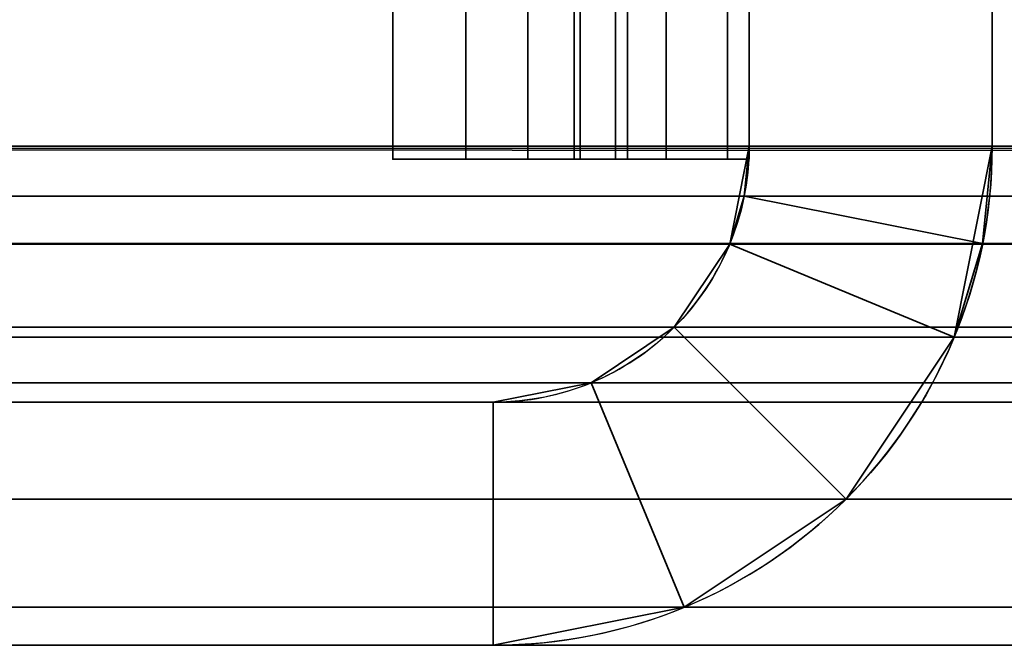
# Model space of a CAD drawing. Header units: millimetres. Extents: x -587 to 3688, y -115 to 120.
# Tile 5 of 256: x -418.5 to -412.42, y -50 to -46.14. Entities that reach past the tile are written whole.
import ezdxf

# ---------------------------------------------------------------- set-up
doc = ezdxf.new("R2010")
doc.units = ezdxf.units.MM
doc.layers.add('151', color=7, linetype='Continuous', true_color=0xffffff)

# ---------------------------------------------------------------- blocks, each defined once
blk = doc.blocks.new('UG_SURFACE_010')
at = {"layer": '151', "color": 252, "linetype": 'Continuous', "lineweight": 35}
for points in [[(-414.75, -19.7109, 1006.1272), (-414.75, -19.658, 1005.6237), (-414.75, -40.4485, 996), (-414.75, -47, 1014.0001)], [(-414.75, -19.7109, 1006.1272), (-414.75, -47, 1014.0001), (-414.75, -47, 1014.25), (-414.75, -45.3736, 1014.5735)], [(-414, -20.3733, 1005.3914), (-414, -20.4589, 1006.2059), (-414, -47, 1014.0001), (-414, -40.4485, 996)], [(-414, -45.3736, 1014.5735), (-414, -47, 1014.25), (-414, -47, 1014.0001), (-414, -20.4589, 1006.2059)], [(-414, -47, 1014.0001), (-414.75, -47, 1014.0001), (-414.75, -40.4485, 996), (-414, -40.4485, 996)], [(-414.75, -47, 1165.75), (-414.75, -45.3736, 1165.4265), (-414.8261, -45.52, 1165.0729), (-414.8261, -47, 1165.3674)], [(-414.75, -45.3736, 1014.5735), (-414.75, -47, 1014.25), (-414.8261, -47, 1014.6327), (-414.8261, -45.52, 1014.927)], [(-414.75, -45.3736, 1165.4265), (-414.75, -47, 1165.75), (-414.75, -47, 1166), (-414.75, -45.7122, 1169.5381)], [(-414.1332, -47, 1165.0803), (-414.1332, -45.6299, 1164.8078), (-414, -45.3736, 1165.4265), (-414, -47, 1165.75)], [(-414.1332, -45.6299, 1015.1923), (-414.1332, -47, 1014.9196), (-414, -47, 1014.25), (-414, -45.3736, 1014.5735)], [(-414, -45.8491, 1169.1622), (-414, -47, 1166), (-414, -47, 1165.75), (-414, -45.3736, 1165.4265)], [(-414.8261, -47, 1165.3674), (-414.8261, -45.52, 1165.0729), (-415.0429, -45.6442, 1164.7732), (-415.0429, -47, 1165.0429)], [(-414.8261, -45.52, 1014.927), (-414.8261, -47, 1014.6327), (-415.0429, -47, 1014.9571), (-415.0429, -45.6442, 1015.2268)], [(-415.0429, -47, 1165.0429), (-415.0429, -45.6442, 1164.7732), (-415.3673, -45.7271, 1164.573), (-415.3673, -47, 1164.8262)], [(-415.0429, -45.6442, 1015.2268), (-415.0429, -47, 1014.9571), (-415.3673, -47, 1015.1739), (-415.3673, -45.7271, 1015.4271)], [(-414.5126, -47, 1164.5125), (-414.5126, -45.8471, 1164.2833), (-414.1332, -45.6299, 1164.8078), (-414.1332, -47, 1165.0803)], [(-414.5126, -45.8471, 1015.7168), (-414.5126, -47, 1015.4874), (-414.1332, -47, 1014.9196), (-414.1332, -45.6299, 1015.1923)], [(-415.75, -47, 1015.25), (-416.2, -47, 1015.25), (-416.2, -45.7563, 1015.4974), (-415.75, -45.7563, 1015.4974)], [(-415.75, -45.7563, 1164.5026), (-416.2, -45.7563, 1164.5026), (-416.2, -47, 1164.75), (-415.75, -47, 1164.75)], [(-416.2, -45.7563, 1015.4974), (-416.2, -47, 1015.25), (-416.2, -47, 1016), (-416.2, -46.0433, 1016.1903)], [(-416.2, -46.0433, 1163.8097), (-416.2, -47, 1164), (-416.2, -47, 1164.75), (-416.2, -45.7563, 1164.5026)], [(-415.3673, -47, 1164.8262), (-415.3673, -45.7271, 1164.573), (-415.75, -45.7563, 1164.5026), (-415.75, -47, 1164.75)], [(-415.3673, -45.7271, 1015.4271), (-415.3673, -47, 1015.1739), (-415.75, -47, 1015.25), (-415.75, -45.7563, 1015.4974)], [(-414.75, -45.7122, 1169.5381), (-414.75, -47, 1166), (-414, -47, 1166), (-414, -45.8491, 1169.1622)], [(-415.0803, -47, 1164.1332), (-415.0803, -45.9923, 1163.9328), (-414.5126, -45.8471, 1164.2833), (-414.5126, -47, 1164.5125)], [(-415.0803, -45.9923, 1016.0673), (-415.0803, -47, 1015.8668), (-414.5126, -47, 1015.4874), (-414.5126, -45.8471, 1015.7168)], [(-415.75, -47, 1164), (-415.75, -46.0433, 1163.8097), (-415.0803, -45.9923, 1163.9328), (-415.0803, -47, 1164.1332)], [(-415.75, -46.0433, 1016.1903), (-415.75, -47, 1016), (-415.0803, -47, 1015.8668), (-415.0803, -45.9923, 1016.0673)], [(-415.75, -46.0433, 1016.1903), (-416.2, -46.0433, 1016.1903), (-416.2, -47, 1016), (-415.75, -47, 1016)], [(-415.75, -47, 1164), (-416.2, -47, 1164), (-416.2, -46.0433, 1163.8097), (-415.75, -46.0433, 1163.8097)], [(-415.75, -47, 1016), (-416.2, -47, 1016), (-416.2, -47, 1015.25), (-415.75, -47, 1015.25)], [(-415.75, -47, 1164.75), (-416.2, -47, 1164.75), (-416.2, -47, 1164), (-415.75, -47, 1164)], [(-415.75, -47, 1015.25), (-415.3673, -47, 1015.1739), (-415.0803, -47, 1015.8668), (-415.75, -47, 1016)], [(-415.75, -47, 1164), (-415.0803, -47, 1164.1332), (-415.3673, -47, 1164.8262), (-415.75, -47, 1164.75)], [(-415.3673, -47, 1015.1739), (-415.0429, -47, 1014.9571), (-414.5126, -47, 1015.4874), (-415.0803, -47, 1015.8668)], [(-415.0429, -47, 1165.0429), (-415.3673, -47, 1164.8262), (-415.0803, -47, 1164.1332), (-414.5126, -47, 1164.5125)], [(-414.1332, -47, 1014.9196), (-414.5126, -47, 1015.4874), (-415.0429, -47, 1014.9571), (-414.8261, -47, 1014.6327)], [(-414.5126, -47, 1164.5125), (-414.1332, -47, 1165.0803), (-414.8261, -47, 1165.3674), (-415.0429, -47, 1165.0429)], [(-414, -47, 1014.25), (-414.1332, -47, 1014.9196), (-414.8261, -47, 1014.6327), (-414.75, -47, 1014.25)], [(-414.75, -47, 1165.75), (-414.8261, -47, 1165.3674), (-414.1332, -47, 1165.0803), (-414, -47, 1165.75)], [(-414.75, -47, 1014.25), (-414.75, -47, 1014.0001), (-414, -47, 1014.0001), (-414, -47, 1014.25)], [(-414, -47, 1165.75), (-414, -47, 1166), (-414.75, -47, 1166), (-414.75, -47, 1165.75)]]:
    blk.add_3dface(points, dxfattribs=at)
blk = doc.blocks.new('UG_SURFACE_011')
at = {"layer": '151', "color": 252, "linetype": 'Continuous', "lineweight": 35}
for points in [[(-414, -46.92, 2022.5), (-414, 13.92, 2022.5), (-414, 13.92, -7), (-414, -46.92, -7)], [(-414, 13.92, 2022.5), (-414, -46.92, 2022.5), (-412.5, -46.92, 2020.9999), (-412.5, 13.92, 2020.9999)], [(-412.5, 13.92, -7), (-412.5, -46.92, -7), (-414, -46.92, -7), (-414, 13.92, -7)], [(-412.5, -46.92, 2020.9999), (-412.5, -46.92, -7), (-412.5, 13.92, -7), (-412.5, 13.92, 2020.9999)], [(-414.0304, -47.2282, 2022.5303), (-414, -46.92, -7), (-414.1203, -47.5246, -7)], [(-412.5, -46.92, -7), (-412.7344, -48.0987, -7), (-414.1203, -47.5246, -7), (-414, -46.92, -7)], [(-414.0304, -47.2282, 2022.5303), (-414, -46.92, 2022.5), (-414, -46.92, -7)], [(-414, -46.92, 2022.5), (-414.0304, -47.2282, 2022.5303), (-412.5592, -47.5209, 2021.0593), (-412.5, -46.92, 2020.9999)], [(-412.7344, -48.0987, -7), (-412.5, -46.92, -7), (-412.5, -46.92, 2020.9999)], [(-412.5, -46.92, 2020.9999), (-412.5592, -47.5209, 2021.0593), (-412.7344, -48.0987, -7)], [(-414.1203, -47.5246, -7), (-414.1203, -47.5246, 2022.6202), (-414.0304, -47.2282, 2022.5303)], [(-414.0304, -47.2282, 2022.5303), (-414.1203, -47.5246, 2022.6202), (-412.7344, -48.0987, 2021.2345), (-412.5592, -47.5209, 2021.0593)], [(-414.1203, -47.5246, 2022.6202), (-414.1203, -47.5246, -7), (-414.4628, -48.0372, -7), (-414.4628, -48.0372, 2022.9628)], [(-414.1203, -47.5246, 2022.6202), (-414.4628, -48.0372, 2022.9628), (-413.4021, -49.0979, 2021.9021), (-412.7344, -48.0987, 2021.2345)], [(-412.7344, -48.0987, -7), (-413.4021, -49.0979, -7), (-414.4628, -48.0372, -7), (-414.1203, -47.5246, -7)], [(-412.5592, -47.5209, 2021.0593), (-412.7344, -48.0987, 2021.2345), (-412.7344, -48.0987, -7)], [(-414.4628, -48.0372, 2022.9628), (-414.4628, -48.0372, -7), (-414.9754, -48.3797, -7), (-414.9754, -48.3797, 2023.4754)], [(-414.4013, -49.7655, 2022.9013), (-413.4021, -49.0979, 2021.9021), (-414.4628, -48.0372, 2022.9628), (-414.9754, -48.3797, 2023.4754)], [(-413.4021, -49.0979, -7), (-414.4013, -49.7655, -7), (-414.9754, -48.3797, -7), (-414.4628, -48.0372, -7)], [(-413.4021, -49.0979, 2021.9021), (-413.4021, -49.0979, -7), (-412.7344, -48.0987, -7), (-412.7344, -48.0987, 2021.2345)], [(-414.9754, -48.3797, 2023.4754), (-414.9754, -48.3797, -7), (-415.58, -48.5, -7), (-415.58, -48.5, 2024.08)], [(-415.58, -50, 2024.08), (-414.4013, -49.7655, 2022.9013), (-414.9754, -48.3797, 2023.4754), (-415.58, -48.5, 2024.08)], [(-415.58, -48.5, -7), (-414.9754, -48.3797, -7), (-414.4013, -49.7655, -7), (-415.58, -50, -7)], [(-449.42, -48.5, 2057.92), (-415.58, -48.5, 2024.08), (-415.58, -48.5, -7), (-449.42, -48.5, -7)], [(-415.58, -48.5, 2024.08), (-449.42, -48.5, 2057.92), (-449.42, -50, 2057.92), (-415.58, -50, 2024.08)], [(-449.42, -48.5, -7), (-415.58, -48.5, -7), (-415.58, -50, -7), (-449.42, -50, -7)], [(-414.4013, -49.7655, 2022.9013), (-414.4013, -49.7655, -7), (-413.4021, -49.0979, -7), (-413.4021, -49.0979, 2021.9021)], [(-415.58, -50, 2024.08), (-415.58, -50, -7), (-414.4013, -49.7655, -7), (-414.4013, -49.7655, 2022.9013)], [(-449.42, -50, 2057.92), (-449.42, -50, -7), (-415.58, -50, -7), (-415.58, -50, 2024.08)]]:
    blk.add_3dface(points, dxfattribs=at)
blk = doc.blocks.new('UG_SURFACE_012')
at = {"layer": '151', "color": 252, "linetype": 'Continuous', "lineweight": 35}
for points in [[(-414, -46.92, 2022.5), (-414, 13.92, 2022.5), (-414, 13.92, -7), (-414, -46.92, -7)], [(-414, 13.92, 2022.5), (-414, -46.92, 2022.5), (-412.5, -46.92, 2020.9999), (-412.5, 13.92, 2020.9999)], [(-412.5, 13.92, -7), (-412.5, -46.92, -7), (-414, -46.92, -7), (-414, 13.92, -7)], [(-412.5, -46.92, 2020.9999), (-412.5, -46.92, -7), (-412.5, 13.92, -7), (-412.5, 13.92, 2020.9999)], [(-414.0304, -47.2282, 2022.5303), (-414, -46.92, -7), (-414.1203, -47.5246, -7)], [(-412.5, -46.92, -7), (-412.7344, -48.0987, -7), (-414.1203, -47.5246, -7), (-414, -46.92, -7)], [(-414.0304, -47.2282, 2022.5303), (-414, -46.92, 2022.5), (-414, -46.92, -7)], [(-414, -46.92, 2022.5), (-414.0304, -47.2282, 2022.5303), (-412.5592, -47.5209, 2021.0593), (-412.5, -46.92, 2020.9999)], [(-412.7344, -48.0987, -7), (-412.5, -46.92, -7), (-412.5, -46.92, 2020.9999)], [(-412.5, -46.92, 2020.9999), (-412.5592, -47.5209, 2021.0593), (-412.7344, -48.0987, -7)], [(-414.1203, -47.5246, -7), (-414.1203, -47.5246, 2022.6202), (-414.0304, -47.2282, 2022.5303)], [(-414.0304, -47.2282, 2022.5303), (-414.1203, -47.5246, 2022.6202), (-412.7344, -48.0987, 2021.2345), (-412.5592, -47.5209, 2021.0593)], [(-414.1203, -47.5246, 2022.6202), (-414.1203, -47.5246, -7), (-414.4628, -48.0372, -7), (-414.4628, -48.0372, 2022.9628)], [(-414.1203, -47.5246, 2022.6202), (-414.4628, -48.0372, 2022.9628), (-413.4021, -49.0979, 2021.9021), (-412.7344, -48.0987, 2021.2345)], [(-412.7344, -48.0987, -7), (-413.4021, -49.0979, -7), (-414.4628, -48.0372, -7), (-414.1203, -47.5246, -7)], [(-412.5592, -47.5209, 2021.0593), (-412.7344, -48.0987, 2021.2345), (-412.7344, -48.0987, -7)], [(-414.4628, -48.0372, 2022.9628), (-414.4628, -48.0372, -7), (-414.9754, -48.3797, -7), (-414.9754, -48.3797, 2023.4754)], [(-414.4013, -49.7655, 2022.9013), (-413.4021, -49.0979, 2021.9021), (-414.4628, -48.0372, 2022.9628), (-414.9754, -48.3797, 2023.4754)], [(-413.4021, -49.0979, -7), (-414.4013, -49.7655, -7), (-414.9754, -48.3797, -7), (-414.4628, -48.0372, -7)], [(-413.4021, -49.0979, 2021.9021), (-413.4021, -49.0979, -7), (-412.7344, -48.0987, -7), (-412.7344, -48.0987, 2021.2345)], [(-414.9754, -48.3797, 2023.4754), (-414.9754, -48.3797, -7), (-415.58, -48.5, -7), (-415.58, -48.5, 2024.08)], [(-415.58, -50, 2024.08), (-414.4013, -49.7655, 2022.9013), (-414.9754, -48.3797, 2023.4754), (-415.58, -48.5, 2024.08)], [(-415.58, -48.5, -7), (-414.9754, -48.3797, -7), (-414.4013, -49.7655, -7), (-415.58, -50, -7)], [(-449.42, -48.5, 2057.92), (-415.58, -48.5, 2024.08), (-415.58, -48.5, -7), (-449.42, -48.5, -7)], [(-415.58, -48.5, 2024.08), (-449.42, -48.5, 2057.92), (-449.42, -50, 2057.92), (-415.58, -50, 2024.08)], [(-449.42, -48.5, -7), (-415.58, -48.5, -7), (-415.58, -50, -7), (-449.42, -50, -7)], [(-414.4013, -49.7655, 2022.9013), (-414.4013, -49.7655, -7), (-413.4021, -49.0979, -7), (-413.4021, -49.0979, 2021.9021)], [(-415.58, -50, 2024.08), (-415.58, -50, -7), (-414.4013, -49.7655, -7), (-414.4013, -49.7655, 2022.9013)], [(-449.42, -50, 2057.92), (-449.42, -50, -7), (-415.58, -50, -7), (-415.58, -50, 2024.08)]]:
    blk.add_3dface(points, dxfattribs=at)
blk = doc.blocks.new('UG_SURFACE_013')
at = {"layer": '151', "color": 252, "linetype": 'Continuous', "lineweight": 35}
for points in [[(-414.75, -19.7109, 1006.1272), (-414.75, -19.658, 1005.6237), (-414.75, -40.4485, 996), (-414.75, -47, 1014.0001)], [(-414.75, -19.7109, 1006.1272), (-414.75, -47, 1014.0001), (-414.75, -47, 1014.25), (-414.75, -45.3736, 1014.5735)], [(-414, -20.3733, 1005.3914), (-414, -20.4589, 1006.2059), (-414, -47, 1014.0001), (-414, -40.4485, 996)], [(-414, -45.3736, 1014.5735), (-414, -47, 1014.25), (-414, -47, 1014.0001), (-414, -20.4589, 1006.2059)], [(-414, -47, 1014.0001), (-414.75, -47, 1014.0001), (-414.75, -40.4485, 996), (-414, -40.4485, 996)], [(-414.75, -47, 1165.75), (-414.75, -45.3736, 1165.4265), (-414.8261, -45.52, 1165.0729), (-414.8261, -47, 1165.3674)], [(-414.75, -45.3736, 1014.5735), (-414.75, -47, 1014.25), (-414.8261, -47, 1014.6327), (-414.8261, -45.52, 1014.927)], [(-414.75, -45.3736, 1165.4265), (-414.75, -47, 1165.75), (-414.75, -47, 1166), (-414.75, -45.7122, 1169.5381)], [(-414.1332, -47, 1165.0803), (-414.1332, -45.6299, 1164.8078), (-414, -45.3736, 1165.4265), (-414, -47, 1165.75)], [(-414.1332, -45.6299, 1015.1923), (-414.1332, -47, 1014.9196), (-414, -47, 1014.25), (-414, -45.3736, 1014.5735)], [(-414, -45.8491, 1169.1622), (-414, -47, 1166), (-414, -47, 1165.75), (-414, -45.3736, 1165.4265)], [(-414.8261, -47, 1165.3674), (-414.8261, -45.52, 1165.0729), (-415.0429, -45.6442, 1164.7732), (-415.0429, -47, 1165.0429)], [(-414.8261, -45.52, 1014.927), (-414.8261, -47, 1014.6327), (-415.0429, -47, 1014.9571), (-415.0429, -45.6442, 1015.2268)], [(-415.0429, -47, 1165.0429), (-415.0429, -45.6442, 1164.7732), (-415.3673, -45.7271, 1164.573), (-415.3673, -47, 1164.8262)], [(-415.0429, -45.6442, 1015.2268), (-415.0429, -47, 1014.9571), (-415.3673, -47, 1015.1739), (-415.3673, -45.7271, 1015.4271)], [(-414.5126, -47, 1164.5125), (-414.5126, -45.8471, 1164.2833), (-414.1332, -45.6299, 1164.8078), (-414.1332, -47, 1165.0803)], [(-414.5126, -45.8471, 1015.7168), (-414.5126, -47, 1015.4874), (-414.1332, -47, 1014.9196), (-414.1332, -45.6299, 1015.1923)], [(-415.75, -47, 1015.25), (-416.2, -47, 1015.25), (-416.2, -45.7563, 1015.4974), (-415.75, -45.7563, 1015.4974)], [(-415.75, -45.7563, 1164.5026), (-416.2, -45.7563, 1164.5026), (-416.2, -47, 1164.75), (-415.75, -47, 1164.75)], [(-416.2, -45.7563, 1015.4974), (-416.2, -47, 1015.25), (-416.2, -47, 1016), (-416.2, -46.0433, 1016.1903)], [(-416.2, -46.0433, 1163.8097), (-416.2, -47, 1164), (-416.2, -47, 1164.75), (-416.2, -45.7563, 1164.5026)], [(-415.3673, -47, 1164.8262), (-415.3673, -45.7271, 1164.573), (-415.75, -45.7563, 1164.5026), (-415.75, -47, 1164.75)], [(-415.3673, -45.7271, 1015.4271), (-415.3673, -47, 1015.1739), (-415.75, -47, 1015.25), (-415.75, -45.7563, 1015.4974)], [(-414.75, -45.7122, 1169.5381), (-414.75, -47, 1166), (-414, -47, 1166), (-414, -45.8491, 1169.1622)], [(-415.0803, -47, 1164.1332), (-415.0803, -45.9923, 1163.9328), (-414.5126, -45.8471, 1164.2833), (-414.5126, -47, 1164.5125)], [(-415.0803, -45.9923, 1016.0673), (-415.0803, -47, 1015.8668), (-414.5126, -47, 1015.4874), (-414.5126, -45.8471, 1015.7168)], [(-415.75, -47, 1164), (-415.75, -46.0433, 1163.8097), (-415.0803, -45.9923, 1163.9328), (-415.0803, -47, 1164.1332)], [(-415.75, -46.0433, 1016.1903), (-415.75, -47, 1016), (-415.0803, -47, 1015.8668), (-415.0803, -45.9923, 1016.0673)], [(-415.75, -46.0433, 1016.1903), (-416.2, -46.0433, 1016.1903), (-416.2, -47, 1016), (-415.75, -47, 1016)], [(-415.75, -47, 1164), (-416.2, -47, 1164), (-416.2, -46.0433, 1163.8097), (-415.75, -46.0433, 1163.8097)], [(-415.75, -47, 1016), (-416.2, -47, 1016), (-416.2, -47, 1015.25), (-415.75, -47, 1015.25)], [(-415.75, -47, 1164.75), (-416.2, -47, 1164.75), (-416.2, -47, 1164), (-415.75, -47, 1164)], [(-415.75, -47, 1015.25), (-415.3673, -47, 1015.1739), (-415.0803, -47, 1015.8668), (-415.75, -47, 1016)], [(-415.75, -47, 1164), (-415.0803, -47, 1164.1332), (-415.3673, -47, 1164.8262), (-415.75, -47, 1164.75)], [(-415.3673, -47, 1015.1739), (-415.0429, -47, 1014.9571), (-414.5126, -47, 1015.4874), (-415.0803, -47, 1015.8668)], [(-415.0429, -47, 1165.0429), (-415.3673, -47, 1164.8262), (-415.0803, -47, 1164.1332), (-414.5126, -47, 1164.5125)], [(-414.1332, -47, 1014.9196), (-414.5126, -47, 1015.4874), (-415.0429, -47, 1014.9571), (-414.8261, -47, 1014.6327)], [(-414.5126, -47, 1164.5125), (-414.1332, -47, 1165.0803), (-414.8261, -47, 1165.3674), (-415.0429, -47, 1165.0429)], [(-414, -47, 1014.25), (-414.1332, -47, 1014.9196), (-414.8261, -47, 1014.6327), (-414.75, -47, 1014.25)], [(-414.75, -47, 1165.75), (-414.8261, -47, 1165.3674), (-414.1332, -47, 1165.0803), (-414, -47, 1165.75)], [(-414.75, -47, 1014.25), (-414.75, -47, 1014.0001), (-414, -47, 1014.0001), (-414, -47, 1014.25)], [(-414, -47, 1165.75), (-414, -47, 1166), (-414.75, -47, 1166), (-414.75, -47, 1165.75)]]:
    blk.add_3dface(points, dxfattribs=at)
blk = doc.blocks.new('UG_SURFACE_015')
at = {"layer": '151', "color": 252, "linetype": 'Continuous', "lineweight": 35}
for points in [[(-414, -46.92, 2022.5), (414, -46.92, 2022.5), (414, 13.92, 2022.5), (-414, 13.92, 2022.5)], [(-412.5, 13.92, 2020.9999), (-412.5, -46.92, 2020.9999), (-414, -46.92, 2022.5), (-414, 13.92, 2022.5)], [(-412.5, -46.92, 2020.9999), (-412.5, 13.92, 2020.9999), (412.5, 13.92, 2020.9999), (412.5, -46.92, 2020.9999)], [(-452.5, -40, 2061.0001), (-452.5, -46.92, 2061.0001), (452.5, -46.92, 2061.0001), (452.5, -40, 2061.0001)], [(-451, -40, 2059.5), (451, -40, 2059.5), (451, -46.92, 2059.5), (-451, -46.92, 2059.5)], [(452.4408, -47.5209, 2060.9407), (-452.5, -46.92, 2061.0001), (-452.4408, -47.5209, 2060.9407)], [(452.4408, -47.5209, 2060.9407), (452.5, -46.92, 2061.0001), (-452.5, -46.92, 2061.0001)], [(-451, -46.92, 2059.5), (451, -46.92, 2059.5), (450.9696, -47.2282, 2059.4697)], [(-450.9696, -47.2282, 2059.4697), (-451, -46.92, 2059.5), (450.9696, -47.2282, 2059.4697)], [(414.0304, -47.2282, 2022.5303), (-414, -46.92, 2022.5), (-414.0304, -47.2282, 2022.5303)], [(-412.5, -46.92, 2020.9999), (-412.5592, -47.5209, 2021.0593), (-414.0304, -47.2282, 2022.5303), (-414, -46.92, 2022.5)], [(414.0304, -47.2282, 2022.5303), (414, -46.92, 2022.5), (-414, -46.92, 2022.5)], [(-412.5592, -47.5209, 2021.0593), (412.5, -46.92, 2020.9999), (412.5592, -47.5209, 2021.0593)], [(-412.5592, -47.5209, 2021.0593), (-412.5, -46.92, 2020.9999), (412.5, -46.92, 2020.9999)], [(450.9696, -47.2282, 2059.4697), (450.8797, -47.5246, 2059.3798), (-450.8797, -47.5246, 2059.3798), (-450.9696, -47.2282, 2059.4697)], [(-414.0304, -47.2282, 2022.5303), (-414.1203, -47.5246, 2022.6202), (414.1203, -47.5246, 2022.6202)], [(-412.5592, -47.5209, 2021.0593), (-412.7344, -48.0987, 2021.2345), (-414.1203, -47.5246, 2022.6202), (-414.0304, -47.2282, 2022.5303)], [(-414.0304, -47.2282, 2022.5303), (414.1203, -47.5246, 2022.6202), (414.0304, -47.2282, 2022.5303)], [(-452.4408, -47.5209, 2060.9407), (-452.2656, -48.0987, 2060.7655), (452.2656, -48.0987, 2060.7655), (452.4408, -47.5209, 2060.9407)], [(450.5372, -48.0372, 2059.0372), (-450.5372, -48.0372, 2059.0372), (-450.8797, -47.5246, 2059.3798), (450.8797, -47.5246, 2059.3798)], [(414.1203, -47.5246, 2022.6202), (-414.1203, -47.5246, 2022.6202), (-414.4628, -48.0372, 2022.9628), (414.4628, -48.0372, 2022.9628)], [(-412.7344, -48.0987, 2021.2345), (-413.4021, -49.0979, 2021.9021), (-414.4628, -48.0372, 2022.9628), (-414.1203, -47.5246, 2022.6202)], [(412.5592, -47.5209, 2021.0593), (-412.7344, -48.0987, 2021.2345), (-412.5592, -47.5209, 2021.0593)], [(412.5592, -47.5209, 2021.0593), (412.7344, -48.0987, 2021.2345), (-412.7344, -48.0987, 2021.2345)], [(450.0246, -48.3797, 2058.5246), (-450.0246, -48.3797, 2058.5246), (-450.5372, -48.0372, 2059.0372), (450.5372, -48.0372, 2059.0372)], [(414.4628, -48.0372, 2022.9628), (-414.4628, -48.0372, 2022.9628), (-414.9754, -48.3797, 2023.4754), (414.9754, -48.3797, 2023.4754)], [(-414.9754, -48.3797, 2023.4754), (-414.4628, -48.0372, 2022.9628), (-413.4021, -49.0979, 2021.9021), (-414.4013, -49.7655, 2022.9013)], [(452.2656, -48.0987, 2060.7655), (-452.2656, -48.0987, 2060.7655), (-451.5979, -49.0979, 2060.0979), (451.5979, -49.0979, 2060.0979)], [(413.4021, -49.0979, 2021.9021), (-413.4021, -49.0979, 2021.9021), (-412.7344, -48.0987, 2021.2345), (412.7344, -48.0987, 2021.2345)], [(449.42, -48.5, 2057.92), (-449.42, -48.5, 2057.92), (-450.0246, -48.3797, 2058.5246), (450.0246, -48.3797, 2058.5246)], [(414.9754, -48.3797, 2023.4754), (-414.9754, -48.3797, 2023.4754), (-415.58, -48.5, 2024.08), (415.58, -48.5, 2024.08)], [(-415.58, -48.5, 2024.08), (-414.9754, -48.3797, 2023.4754), (-414.4013, -49.7655, 2022.9013), (-415.58, -50, 2024.08)], [(-449.42, -48.5, 2057.92), (449.42, -48.5, 2057.92), (415.58, -48.5, 2024.08), (-415.58, -48.5, 2024.08)], [(-415.58, -50, 2024.08), (-449.42, -50, 2057.92), (-449.42, -48.5, 2057.92), (-415.58, -48.5, 2024.08)], [(451.5979, -49.0979, 2060.0979), (-451.5979, -49.0979, 2060.0979), (-450.5987, -49.7655, 2059.0987), (450.5987, -49.7655, 2059.0987)], [(414.4013, -49.7655, 2022.9013), (-414.4013, -49.7655, 2022.9013), (-413.4021, -49.0979, 2021.9021), (413.4021, -49.0979, 2021.9021)], [(450.5987, -49.7655, 2059.0987), (-450.5987, -49.7655, 2059.0987), (-449.42, -50, 2057.92), (449.42, -50, 2057.92)], [(415.58, -50, 2024.08), (-415.58, -50, 2024.08), (-414.4013, -49.7655, 2022.9013), (414.4013, -49.7655, 2022.9013)], [(-449.42, -50, 2057.92), (-415.58, -50, 2024.08), (415.58, -50, 2024.08), (449.42, -50, 2057.92)]]:
    blk.add_3dface(points, dxfattribs=at)
blk = doc.blocks.new('UG_SURFACE_042')
at = {"layer": '151', "color": 252, "linetype": 'Continuous', "lineweight": 35}
for points in [[(-414.75, -19.7109, 1006.1272), (-414.75, -19.658, 1005.6237), (-414.75, -40.4485, 996), (-414.75, -47, 1014.0001)], [(-414.75, -19.7109, 1006.1272), (-414.75, -47, 1014.0001), (-414.75, -47, 1014.25), (-414.75, -45.3736, 1014.5735)], [(-414, -20.3733, 1005.3914), (-414, -20.4589, 1006.2059), (-414, -47, 1014.0001), (-414, -40.4485, 996)], [(-414, -45.3736, 1014.5735), (-414, -47, 1014.25), (-414, -47, 1014.0001), (-414, -20.4589, 1006.2059)], [(-414, -47, 1014.0001), (-414.75, -47, 1014.0001), (-414.75, -40.4485, 996), (-414, -40.4485, 996)], [(-414.75, -47, 1165.75), (-414.75, -45.3736, 1165.4265), (-414.8261, -45.52, 1165.0729), (-414.8261, -47, 1165.3674)], [(-414.75, -45.3736, 1014.5735), (-414.75, -47, 1014.25), (-414.8261, -47, 1014.6327), (-414.8261, -45.52, 1014.927)], [(-414.75, -45.3736, 1165.4265), (-414.75, -47, 1165.75), (-414.75, -47, 1166), (-414.75, -45.7122, 1169.5381)], [(-414.1332, -47, 1165.0803), (-414.1332, -45.6299, 1164.8078), (-414, -45.3736, 1165.4265), (-414, -47, 1165.75)], [(-414.1332, -45.6299, 1015.1923), (-414.1332, -47, 1014.9196), (-414, -47, 1014.25), (-414, -45.3736, 1014.5735)], [(-414, -45.8491, 1169.1622), (-414, -47, 1166), (-414, -47, 1165.75), (-414, -45.3736, 1165.4265)], [(-414.8261, -47, 1165.3674), (-414.8261, -45.52, 1165.0729), (-415.0429, -45.6442, 1164.7732), (-415.0429, -47, 1165.0429)], [(-414.8261, -45.52, 1014.927), (-414.8261, -47, 1014.6327), (-415.0429, -47, 1014.9571), (-415.0429, -45.6442, 1015.2268)], [(-415.0429, -47, 1165.0429), (-415.0429, -45.6442, 1164.7732), (-415.3673, -45.7271, 1164.573), (-415.3673, -47, 1164.8262)], [(-415.0429, -45.6442, 1015.2268), (-415.0429, -47, 1014.9571), (-415.3673, -47, 1015.1739), (-415.3673, -45.7271, 1015.4271)], [(-414.5126, -47, 1164.5125), (-414.5126, -45.8471, 1164.2833), (-414.1332, -45.6299, 1164.8078), (-414.1332, -47, 1165.0803)], [(-414.5126, -45.8471, 1015.7168), (-414.5126, -47, 1015.4874), (-414.1332, -47, 1014.9196), (-414.1332, -45.6299, 1015.1923)], [(-415.75, -47, 1015.25), (-416.2, -47, 1015.25), (-416.2, -45.7563, 1015.4974), (-415.75, -45.7563, 1015.4974)], [(-415.75, -45.7563, 1164.5026), (-416.2, -45.7563, 1164.5026), (-416.2, -47, 1164.75), (-415.75, -47, 1164.75)], [(-416.2, -45.7563, 1015.4974), (-416.2, -47, 1015.25), (-416.2, -47, 1016), (-416.2, -46.0433, 1016.1903)], [(-416.2, -46.0433, 1163.8097), (-416.2, -47, 1164), (-416.2, -47, 1164.75), (-416.2, -45.7563, 1164.5026)], [(-415.3673, -47, 1164.8262), (-415.3673, -45.7271, 1164.573), (-415.75, -45.7563, 1164.5026), (-415.75, -47, 1164.75)], [(-415.3673, -45.7271, 1015.4271), (-415.3673, -47, 1015.1739), (-415.75, -47, 1015.25), (-415.75, -45.7563, 1015.4974)], [(-414.75, -45.7122, 1169.5381), (-414.75, -47, 1166), (-414, -47, 1166), (-414, -45.8491, 1169.1622)], [(-415.0803, -47, 1164.1332), (-415.0803, -45.9923, 1163.9328), (-414.5126, -45.8471, 1164.2833), (-414.5126, -47, 1164.5125)], [(-415.0803, -45.9923, 1016.0673), (-415.0803, -47, 1015.8668), (-414.5126, -47, 1015.4874), (-414.5126, -45.8471, 1015.7168)], [(-415.75, -47, 1164), (-415.75, -46.0433, 1163.8097), (-415.0803, -45.9923, 1163.9328), (-415.0803, -47, 1164.1332)], [(-415.75, -46.0433, 1016.1903), (-415.75, -47, 1016), (-415.0803, -47, 1015.8668), (-415.0803, -45.9923, 1016.0673)], [(-415.75, -46.0433, 1016.1903), (-416.2, -46.0433, 1016.1903), (-416.2, -47, 1016), (-415.75, -47, 1016)], [(-415.75, -47, 1164), (-416.2, -47, 1164), (-416.2, -46.0433, 1163.8097), (-415.75, -46.0433, 1163.8097)], [(-415.75, -47, 1016), (-416.2, -47, 1016), (-416.2, -47, 1015.25), (-415.75, -47, 1015.25)], [(-415.75, -47, 1164.75), (-416.2, -47, 1164.75), (-416.2, -47, 1164), (-415.75, -47, 1164)], [(-415.75, -47, 1015.25), (-415.3673, -47, 1015.1739), (-415.0803, -47, 1015.8668), (-415.75, -47, 1016)], [(-415.75, -47, 1164), (-415.0803, -47, 1164.1332), (-415.3673, -47, 1164.8262), (-415.75, -47, 1164.75)], [(-415.3673, -47, 1015.1739), (-415.0429, -47, 1014.9571), (-414.5126, -47, 1015.4874), (-415.0803, -47, 1015.8668)], [(-415.0429, -47, 1165.0429), (-415.3673, -47, 1164.8262), (-415.0803, -47, 1164.1332), (-414.5126, -47, 1164.5125)], [(-414.1332, -47, 1014.9196), (-414.5126, -47, 1015.4874), (-415.0429, -47, 1014.9571), (-414.8261, -47, 1014.6327)], [(-414.5126, -47, 1164.5125), (-414.1332, -47, 1165.0803), (-414.8261, -47, 1165.3674), (-415.0429, -47, 1165.0429)], [(-414, -47, 1014.25), (-414.1332, -47, 1014.9196), (-414.8261, -47, 1014.6327), (-414.75, -47, 1014.25)], [(-414.75, -47, 1165.75), (-414.8261, -47, 1165.3674), (-414.1332, -47, 1165.0803), (-414, -47, 1165.75)], [(-414.75, -47, 1014.25), (-414.75, -47, 1014.0001), (-414, -47, 1014.0001), (-414, -47, 1014.25)], [(-414, -47, 1165.75), (-414, -47, 1166), (-414.75, -47, 1166), (-414.75, -47, 1165.75)]]:
    blk.add_3dface(points, dxfattribs=at)

msp = doc.modelspace()

# ---------------------------------------------------------------- linework, layer by layer
at = {"layer": '151', "color": 252, "linetype": 'Continuous', "lineweight": -3, "true_color": 0x939598}
for p, q in [((-414, 13.92, -7), (-414, -46.92, -7)), ((-414, -46.92, 2022.5), (-414, 13.92, 2022.5)), ((-414, -46.92, 2022.5), (-414, 13.92, 2022.5)), ((-414, 13.92, -7), (-414, -46.92, -7)), ((-414, -46.92, 2022.5), (-414, 13.92, 2022.5)), ((-412.5, 13.92, -7), (-412.5, -46.92, -7)), ((-412.5, -46.92, 2021), (-412.5, 13.92, 2021)), ((-412.5, -46.92, 2021), (-412.5, 13.92, 2021)), ((-412.5, 13.92, -7), (-412.5, -46.92, -7)), ((-412.5, -46.92, 2021), (-412.5, 13.92, 2021)), ((-414.75, -47, 1014), (-414.75, -40.4485, 996)), ((-414.75, -40.4485, 1184), (-414.75, -47, 1166)), ((-414.75, -47, 1014), (-414.75, -40.4485, 996)), ((-414.75, -40.4485, 1184), (-414.75, -47, 1166)), ((-414.75, -47, 1014), (-414.75, -40.4485, 996)), ((-414.75, -40.4485, 1184), (-414.75, -47, 1166)), ((-414, -47, 1014), (-414, -40.4485, 996)), ((-414, -40.4485, 1184), (-414, -47, 1166)), ((-414, -40.4485, 1184), (-414, -47, 1166)), ((-414, -47, 1014), (-414, -40.4485, 996)), ((-414, -40.4485, 1184), (-414, -47, 1166)), ((-414, -47, 1014), (-414, -40.4485, 996)), ((452.5, -46.92, 2061), (-452.5, -46.92, 2061)), ((451, -46.92, 2059.5), (-451, -46.92, 2059.5)), ((-414, -46.92, 2022.5), (-414, -46.92, -7)), ((-414, -46.92, 2022.5), (-414, -46.92, -7)), ((414, -46.92, 2022.5), (-414, -46.92, 2022.5)), ((-412.5, -46.92, 2021), (-412.5, -46.92, -7)), ((412.5, -46.92, 2021), (-412.5, -46.92, 2021)), ((-412.5, -46.92, 2021), (-412.5, -46.92, -7)), ((-416.2, -47, 1164), (-415.75, -47, 1164)), ((-416.2, -47, 1164), (-416.2, -47, 1164.75)), ((-416.2, -47, 1016), (-415.75, -47, 1016)), ((-416.2, -47, 1016), (-416.2, -47, 1015.25)), ((-416.2, -47, 1164.75), (-415.75, -47, 1164.75)), ((-416.2, -47, 1015.25), (-415.75, -47, 1015.25)), ((-416.2, -47, 1164), (-416.2, -47, 1164.75)), ((-416.2, -47, 1164.75), (-415.75, -47, 1164.75)), ((-416.2, -47, 1016), (-416.2, -47, 1015.25)), ((-416.2, -47, 1016), (-415.75, -47, 1016)), ((-416.2, -47, 1015.25), (-415.75, -47, 1015.25)), ((-416.2, -47, 1164), (-415.75, -47, 1164)), ((-416.2, -47, 1015.25), (-415.75, -47, 1015.25)), ((-416.2, -47, 1164.75), (-415.75, -47, 1164.75)), ((-416.2, -47, 1164), (-415.75, -47, 1164)), ((-416.2, -47, 1016), (-416.2, -47, 1015.25)), ((-416.2, -47, 1164), (-416.2, -47, 1164.75)), ((-416.2, -47, 1016), (-415.75, -47, 1016)), ((-414.75, -47, 1166), (-414, -47, 1166)), ((-414.75, -47, 1014), (-414, -47, 1014)), ((-414.75, -47, 1166), (-414.75, -47, 1165.75)), ((-414.75, -47, 1014.25), (-414.75, -47, 1014)), ((-414.75, -47, 1014), (-414, -47, 1014)), ((-414.75, -47, 1014.25), (-414.75, -47, 1014)), ((-414.75, -47, 1166), (-414, -47, 1166)), ((-414.75, -47, 1166), (-414.75, -47, 1165.75)), ((-414.75, -47, 1014), (-414, -47, 1014)), ((-414.75, -47, 1014.25), (-414.75, -47, 1014)), ((-414.75, -47, 1166), (-414.75, -47, 1165.75)), ((-414.75, -47, 1166), (-414, -47, 1166)), ((-414, -47, 1166), (-414, -47, 1165.75)), ((-414, -47, 1014.25), (-414, -47, 1014)), ((-414, -47, 1166), (-414, -47, 1165.75)), ((-414, -47, 1014.25), (-414, -47, 1014)), ((-414, -47, 1166), (-414, -47, 1165.75)), ((-414, -47, 1014.25), (-414, -47, 1014)), ((-449.42, -48.5, 2057.92), (-415.58, -48.5, 2024.08)), ((449.42, -48.5, 2057.92), (-449.42, -48.5, 2057.92)), ((-415.58, -48.5, -7), (-449.42, -48.5, -7)), ((-415.58, -48.5, -7), (-449.42, -48.5, -7)), ((-449.42, -48.5, 2057.92), (-415.58, -48.5, 2024.08)), ((-449.42, -48.5, 2057.92), (-415.58, -48.5, 2024.08)), ((415.58, -48.5, 2024.08), (-415.58, -48.5, 2024.08)), ((-415.58, -48.5, 2024.08), (-415.58, -48.5, -7)), ((-415.58, -48.5, 2024.08), (-415.58, -48.5, -7)), ((-415.58, -50, -7), (-449.42, -50, -7)), ((-449.42, -50, 2057.92), (-415.58, -50, 2024.08)), ((-449.42, -50, 2057.92), (-415.58, -50, 2024.08)), ((-415.58, -50, -7), (-449.42, -50, -7)), ((-449.42, -50, 2057.92), (-415.58, -50, 2024.08)), ((449.42, -50, 2057.92), (-449.42, -50, 2057.92)), ((415.58, -50, 2024.08), (-415.58, -50, 2024.08)), ((-415.58, -50, 2024.08), (-415.58, -50, -7)), ((-415.58, -50, 2024.08), (-415.58, -50, -7))]:
    msp.add_line(p, q, dxfattribs=at)
at = {"layer": '151', "color": 252, "linetype": 'Continuous', "lineweight": -3, "true_color": 0x939598, "extrusion": (1, 0, 0)}
for centre, radius, start, end in [((-47, 1161.5, -414.75), 4.25, 0, 90), ((-47, 1018.5, -414.75), 4.25, 270, 0), ((-47, 1018.5, -414.75), 4.25, 270, 0), ((-47, 1161.5, -414.75), 4.25, 0, 90), ((-47, 1161.5, -414.75), 4.25, 0, 90), ((-47, 1018.5, -414.75), 4.25, 270, 0), ((-47, 1018.5, -415.75), 2.5, 270, 0), ((-47, 1161.5, -415.75), 2.5, 0, 90), ((-47, 1018.5, -415.75), 2.5, 270, 0), ((-47, 1161.5, -415.75), 2.5, 0, 90), ((-47, 1018.5, -415.75), 2.5, 270, 0), ((-47, 1161.5, -415.75), 2.5, 0, 90)]:
    msp.add_arc(centre, radius, start, end, dxfattribs=at)
at = {"layer": '151', "color": 252, "linetype": 'Continuous', "lineweight": -3, "true_color": 0x939598, "extrusion": (-1, 0, 0)}
for centre, radius, start, end in [((47, 1018.5, 414), 4.25, 180, 270), ((47, 1161.5, 414), 4.25, 90, 180), ((47, 1161.5, 414), 4.25, 90, 180), ((47, 1018.5, 414), 4.25, 180, 270), ((47, 1161.5, 414), 4.25, 90, 180), ((47, 1018.5, 414), 4.25, 180, 270), ((47, 1018.5, 416.2), 3.25, 180, 270), ((47, 1161.5, 416.2), 3.25, 90, 180), ((47, 1161.5, 416.2), 3.25, 90, 180), ((47, 1018.5, 416.2), 3.25, 180, 270), ((47, 1161.5, 416.2), 3.25, 90, 180), ((47, 1018.5, 416.2), 3.25, 180, 270), ((47, 1161.5, 415.75), 3.25, 90, 180), ((47, 1018.5, 415.75), 3.25, 180, 270), ((47, 1161.5, 415.75), 3.25, 90, 180), ((47, 1018.5, 415.75), 3.25, 180, 270), ((47, 1161.5, 415.75), 3.25, 90, 180), ((47, 1018.5, 415.75), 3.25, 180, 270), ((47, 1161.5, 416.2), 2.5, 90, 180), ((47, 1018.5, 416.2), 2.5, 180, 270), ((47, 1161.5, 416.2), 2.5, 90, 180), ((47, 1018.5, 416.2), 2.5, 180, 270), ((47, 1161.5, 416.2), 2.5, 90, 180), ((47, 1018.5, 416.2), 2.5, 180, 270)]:
    msp.add_arc(centre, radius, start, end, dxfattribs=at)
at = {"layer": '151', "color": 252, "linetype": 'Continuous', "lineweight": -3, "true_color": 0x939598, "extrusion": (0, 0, -1)}
for radius in [1.58, 3.08, 3.08, 1.58]:
    msp.add_arc((415.58, -46.92, 7), radius, 180, 270, dxfattribs=at)
at = {"layer": '151', "color": 252, "linetype": 'Continuous', "lineweight": -3, "true_color": 0x939598, "extrusion": (0, -1, 0)}
for centre, start, end in [((-415.75, 1014.25, 47), 0, 90), ((-415.75, 1165.75, 47), 270, 0), ((-415.75, 1014.25, 47), 0, 90), ((-415.75, 1165.75, 47), 270, 0), ((-415.75, 1165.75, 47), 270, 0), ((-415.75, 1014.25, 47), 0, 90)]:
    msp.add_arc(centre, 1.75, start, end, dxfattribs=at)
at = {"layer": '151', "color": 252, "linetype": 'Continuous', "lineweight": -3, "true_color": 0x939598, "extrusion": (0, 1, 0)}
for centre, start, end in [((415.75, 1165.75, -47), 180, 270), ((415.75, 1014.25, -47), 90, 180), ((415.75, 1165.75, -47), 180, 270), ((415.75, 1014.25, -47), 90, 180), ((415.75, 1165.75, -47), 180, 270), ((415.75, 1014.25, -47), 90, 180)]:
    msp.add_arc(centre, 1, start, end, dxfattribs=at)
at = {"layer": '151', "color": 252, "linetype": 'Continuous', "lineweight": -3, "true_color": 0x939598, "extrusion": (0.707107, 6.12323e-17, 0.707107)}
for major_axis in [(-1.58, 0, 1.58), (-1.58, 0, 1.58), (-3.08, 0, 3.08), (-3.08, 0, 3.08), (-3.08, 0, 3.08), (-1.58, 0, 1.58)]:
    msp.add_ellipse((-415.58, -46.92, 2024.08), major_axis=major_axis, ratio=0.707107, start_param=1.570796, end_param=3.141593, dxfattribs=at)

# ---------------------------------------------------------------- block references
at = {"layer": '151', "color": 252, "linetype": 'Continuous', "lineweight": -3, "true_color": 0x939598}
for name in ['UG_SURFACE_011', 'UG_SURFACE_012', 'UG_SURFACE_015', 'UG_SURFACE_010', 'UG_SURFACE_013', 'UG_SURFACE_042']:
    msp.add_blockref(name, (0, 0), dxfattribs=at)

doc.saveas('drawing.dxf')
